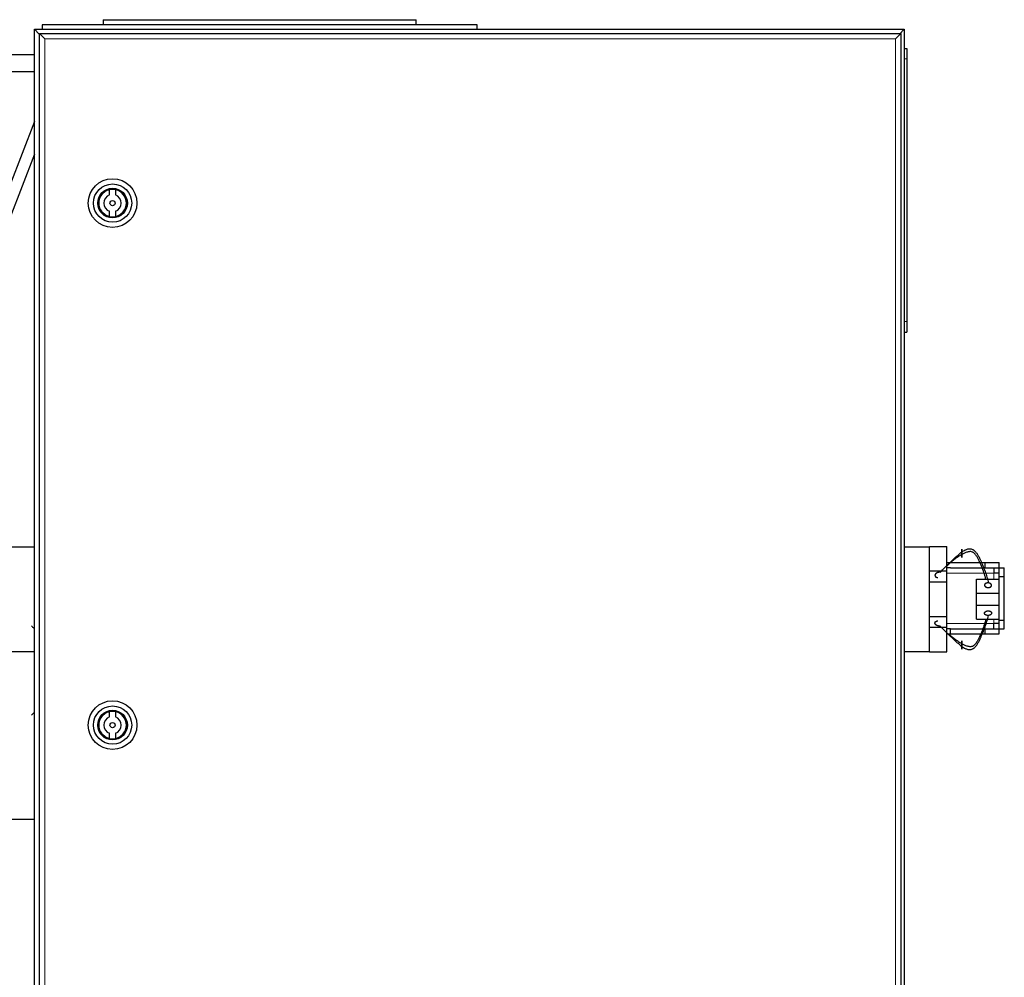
# Model space of a CAD drawing. Header units: inches. Extents: x 0 to 29700, y -16 to 21000.
# Tile 125 of 186: x 6669 to 7235, y 18542 to 19093. Entities that reach past the tile are written whole.
import ezdxf

# ---------------------------------------------------------------- set-up
doc = ezdxf.new("R2010")
doc.units = ezdxf.units.IN
doc.layers.add('254', color=7, linetype='Continuous', true_color=0xffffff)

msp = doc.modelspace()

# ---------------------------------------------------------------- linework, layer by layer
at = {"layer": '254', "color": 2, "linetype": 'Continuous', "lineweight": 25}
for p, q in [((6717.083, 19092.633), (6717.083, 19089.633)), ((6717.083, 19092.633), (6897.083, 19092.633)), ((6897.083, 19089.633), (6897.083, 19092.633)), ((6677.583, 19087.133), (7177.583, 19087.133)), ((6680.383, 19084.333), (6677.583, 19087.133)), ((6677.583, 18287.133), (6677.583, 19087.133)), ((6682.083, 19089.633), (6682.083, 19087.133)), ((6932.083, 19089.633), (6682.083, 19089.633)), ((6932.083, 19087.133), (6932.083, 19089.633)), ((7177.583, 19087.133), (7174.783, 19084.333)), ((7177.583, 19087.133), (7177.583, 18287.133)), ((6680.583, 19084.633), (7175.583, 19084.633)), ((6680.583, 19084.633), (6683.583, 19081.633)), ((6680.583, 18289.633), (6680.583, 19084.633)), ((7175.583, 19084.633), (7172.583, 19081.633)), ((7175.583, 19084.633), (7175.583, 18289.633)), ((7177.583, 19076.133), (7179.083, 19076.133)), ((7179.083, 19076.133), (7179.083, 19070.133)), ((6647.083, 19072.633), (6677.584, 19072.633)), ((7179.083, 19070.133), (7179.083, 18919.133)), ((6677.584, 19062.633), (6647.083, 19062.633)), ((6677.582, 19034.128), (6565.583, 18744.691)), ((6677.582, 19015.33), (6571.909, 18742.243)), ((6720.814, 18991.946), (6720.814, 18995.006)), ((6724.151, 18995.006), (6724.151, 18991.946)), ((6720.814, 18979.46), (6720.814, 18982.52)), ((6724.151, 18982.52), (6724.151, 18979.46)), ((7179.083, 18919.133), (7179.083, 18913.133)), ((7177.583, 18913.133), (7179.083, 18913.133)), ((6663.083, 18789.633), (6677.583, 18789.633)), ((7177.583, 18789.633), (7192.083, 18789.633)), ((7192.083, 18789.833), (7202.083, 18789.833)), ((7192.083, 18789.633), (7192.083, 18789.833)), ((7192.083, 18774.66), (7192.083, 18789.633)), ((7202.083, 18775.833), (7202.083, 18789.833)), ((7202.082, 18780.633), (7204.083, 18780.633)), ((7204.083, 18780.633), (7224.083, 18780.633)), ((7224.083, 18777.633), (7224.083, 18780.633)), ((7224.083, 18780.633), (7232.081, 18780.633)), ((7232.081, 18777.631), (7232.081, 18780.633)), ((7192.083, 18775.833), (7202.083, 18775.833)), ((7192.083, 18769.633), (7192.083, 18774.66)), ((7204.083, 18777.633), (7202.082, 18777.633)), ((7202.083, 18769.633), (7202.083, 18775.833)), ((7204.083, 18777.633), (7224.083, 18777.633)), ((7232.033, 18774.633), (7229.033, 18774.633)), ((7229.083, 18777.633), (7229.083, 18774.633)), ((7232.033, 18772.631), (7232.033, 18777.631)), ((7232.033, 18777.631), (7235.083, 18777.631)), ((7235.083, 18772.631), (7235.083, 18777.631)), ((7192.083, 18749.633), (7192.083, 18769.633)), ((7192.083, 18769.633), (7202.083, 18769.633)), ((7202.083, 18749.633), (7202.083, 18769.633)), ((7219.083, 18763.104), (7219.083, 18771.104)), ((7219.083, 18771.104), (7232.033, 18771.104)), ((7232.033, 18747.635), (7232.033, 18772.631)), ((7232.033, 18772.631), (7235.083, 18772.631)), ((7235.083, 18747.635), (7235.083, 18772.631)), ((7219.083, 18756.104), (7219.083, 18763.104)), ((7219.083, 18763.104), (7232.033, 18763.104)), ((7219.083, 18748.104), (7219.083, 18756.104)), ((7219.083, 18756.104), (7232.033, 18756.104)), ((7192.083, 18744.606), (7192.083, 18749.633)), ((7192.083, 18749.633), (7202.083, 18749.633)), ((7202.083, 18743.433), (7202.083, 18749.633)), ((7219.083, 18748.104), (7232.033, 18748.104)), ((7232.033, 18745.633), (7229.033, 18745.633)), ((7229.083, 18742.633), (7229.083, 18745.633)), ((7232.033, 18742.635), (7232.033, 18747.635)), ((7232.033, 18747.635), (7235.083, 18747.635)), ((7235.083, 18742.635), (7235.083, 18747.635)), ((7192.083, 18729.633), (7192.083, 18744.606)), ((7192.083, 18743.433), (7202.083, 18743.433)), ((7204.083, 18742.633), (7202.082, 18742.633)), ((7202.082, 18739.633), (7204.083, 18739.633)), ((7202.083, 18729.433), (7202.083, 18743.433)), ((7204.083, 18742.633), (7224.083, 18742.633)), ((7204.083, 18739.633), (7204.083, 18742.633)), ((7204.083, 18739.633), (7224.083, 18739.633)), ((7224.083, 18739.633), (7224.083, 18742.633)), ((7224.083, 18739.633), (7232.081, 18739.633)), ((7232.033, 18742.635), (7235.083, 18742.635)), ((7232.081, 18739.633), (7232.081, 18742.635)), ((6663.083, 18729.633), (6677.583, 18729.633)), ((7177.583, 18729.633), (7192.083, 18729.633)), ((7192.083, 18729.433), (7192.083, 18729.633)), ((7192.083, 18729.433), (7202.083, 18729.433)), ((6720.814, 18691.946), (6720.814, 18695.006)), ((6724.151, 18695.006), (6724.151, 18691.946)), ((6720.814, 18679.46), (6720.814, 18682.52)), ((6724.151, 18682.52), (6724.151, 18679.46)), ((6649.972, 18633.183), (6677.583, 18633.183))]:
    msp.add_line(p, q, dxfattribs=at)
at = {"layer": '254', "color": 110, "linetype": 'Continuous', "lineweight": 13}
for p, q in [((6680.383, 19084.333), (6680.383, 18289.933)), ((6680.583, 19084.333), (6680.383, 19084.333)), ((7172.583, 19081.633), (6683.583, 19081.633)), ((6683.583, 19081.633), (6683.583, 18292.633)), ((7172.583, 18292.633), (7172.583, 19081.633)), ((7177.583, 19070.133), (7179.083, 19070.133)), ((7177.583, 18919.133), (7179.083, 18919.133)), ((7202.08, 18774.633), (7229.033, 18774.633)), ((7229.033, 18771.104), (7229.033, 18774.633)), ((7229.033, 18745.633), (7202.08, 18745.633)), ((7229.033, 18745.633), (7229.033, 18748.104))]:
    msp.add_line(p, q, dxfattribs=at)
at = {"layer": '254', "color": 2, "linetype": 'Continuous', "lineweight": 25}
for centre, radius in [((6722.483, 18987.233), 14), ((6722.483, 18987.233), 11), ((6722.483, 18987.233), 8.5), ((6722.483, 18987.233), 8), ((6722.483, 18987.233), 1.5), ((6722.483, 18687.233), 14), ((6722.483, 18687.233), 11), ((6722.483, 18687.233), 8.5), ((6722.483, 18687.233), 8), ((6722.483, 18687.233), 1.5)]:
    msp.add_circle(centre, radius, dxfattribs=at)
for centre, radius, start, end in [((6722.483, 18987.233), 7.95, 102.11798, 257.88202), ((6722.483, 18987.233), 7.95, 282.11798, 77.88202), ((6722.483, 18987.233), 5, 109.49845, 250.50155), ((6722.483, 18987.233), 5, 289.49845, 70.50155), ((6722.483, 18687.233), 7.95, 102.11798, 257.88202), ((6722.483, 18687.233), 7.95, 282.11798, 77.88202), ((6722.483, 18687.233), 5, 109.49845, 250.50155), ((6722.483, 18687.233), 5, 289.49845, 70.50155)]:
    msp.add_arc(centre, radius, start, end, dxfattribs=at)
for points, degree, knots in [([(7198.26, 18775.032), (7199.145, 18776.047), (7200.546, 18777.555), (7202.547, 18779.511), (7204.076, 18780.953), (7205.641, 18782.402), (7207.241, 18783.862), (7208.88, 18785.327), (7210.01, 18786.271), (7210.583, 18786.714)], 3, [0, 0, 0, 0, 0.25, 0.375, 0.5, 0.625, 0.75, 0.875, 1, 1, 1, 1]), ([(7210.583, 18785.196), (7209.853, 18784.82), (7208.499, 18783.983), (7206.582, 18782.6), (7204.718, 18781.112), (7203.188, 18779.742), (7202.293, 18778.857), (7201.978, 18778.533)], 3, [0, 0, 0, 0, 0.2192081, 0.4384162, 0.6576243, 0.8768324, 1, 1, 1, 1]), ([(7210.583, 18786.714), (7211.073, 18787.068), (7212.087, 18787.725), (7213.479, 18788.305), (7214.648, 18788.538), (7215.562, 18788.575), (7216.351, 18788.391), (7216.94, 18788.136), (7217.345, 18787.897), (7217.714, 18787.625), (7218.167, 18787.227), (7218.88, 18786.46), (7219.714, 18785.225), (7220.563, 18783.666), (7221.328, 18782.075), (7222.055, 18780.469), (7222.977, 18778.309), (7224.051, 18775.587), (7225.129, 18772.277), (7225.697, 18770.053), (7225.942, 18768.942)], 3, [0, 0, 0, 0, 0.0625, 0.125, 0.15625, 0.1875, 0.21875, 0.234375, 0.25, 0.265625, 0.28125, 0.3125, 0.375, 0.4375, 0.5, 0.5625, 0.625, 0.75, 0.875, 1, 1, 1, 1]), ([(7210.583, 18785.196), (7210.583, 18785.329), (7210.583, 18785.603), (7210.583, 18785.951), (7210.583, 18786.315), (7210.583, 18786.684), (7210.583, 18786.987), (7210.583, 18787.225), (7210.583, 18787.397), (7210.583, 18787.56), (7210.583, 18787.759), (7210.583, 18787.96), (7210.583, 18788.077), (7210.583, 18788.172), (7210.583, 18788.255), (7210.583, 18788.342), (7210.583, 18788.371), (7210.583, 18788.377), (7210.583, 18788.363), (7210.583, 18788.313), (7210.583, 18788.268), (7210.583, 18788.206), (7210.583, 18788.129), (7210.583, 18787.958), (7210.583, 18787.735), (7210.583, 18787.484), (7210.583, 18787.2), (7210.583, 18786.89), (7210.583, 18786.714)], 5, [0, 0, 0, 0, 0, 0, 0.1042545, 0.2083296, 0.25, 0.25, 0.25, 0.3128199, 0.375, 0.375, 0.375, 0.4171102, 0.5, 0.5, 0.5, 0.5210512, 0.625, 0.625, 0.625, 0.6251827, 0.7291347, 0.75, 0.75, 0.75, 0.8639149, 1, 1, 1, 1, 1, 1]), ([(7224.499, 18771.187), (7224.321, 18771.86), (7223.803, 18773.668), (7222.992, 18776.02), (7222.136, 18778.252), (7221.451, 18779.918), (7220.718, 18781.574), (7219.896, 18783.208), (7219.083, 18784.541), (7218.39, 18785.422), (7217.948, 18785.898), (7217.586, 18786.229), (7217.185, 18786.515), (7216.592, 18786.794), (7215.785, 18786.967), (7214.829, 18786.894), (7213.595, 18786.643), (7212.134, 18786.092), (7211.088, 18785.505), (7210.583, 18785.196)], 3, [0, 0, 0, 0, 0.0894605, 0.2412171, 0.3170954, 0.3929737, 0.468852, 0.5447303, 0.6206085, 0.6585477, 0.6775173, 0.6964868, 0.7154564, 0.734426, 0.7723651, 0.8103043, 0.8482434, 0.9241217, 1, 1, 1, 1]), ([(7210.583, 18786.714), (7210.583, 18786.624), (7210.583, 18786.459), (7210.583, 18786.289), (7210.583, 18786.115), (7210.583, 18785.868), (7210.583, 18785.608), (7210.583, 18785.426), (7210.583, 18785.242), (7210.583, 18785.019), (7210.583, 18784.727), (7210.583, 18784.55), (7210.583, 18784.381), (7210.583, 18784.216), (7210.583, 18784.037), (7210.583, 18783.97), (7210.583, 18783.908), (7210.583, 18783.852), (7210.583, 18783.768), (7210.583, 18783.72), (7210.583, 18783.68), (7210.583, 18783.647), (7210.583, 18783.58), (7210.583, 18783.543), (7210.583, 18783.534), (7210.583, 18783.546), (7210.583, 18783.592), (7210.583, 18783.649), (7210.583, 18783.71), (7210.583, 18783.784), (7210.583, 18783.946), (7210.583, 18784.194), (7210.583, 18784.437), (7210.583, 18784.713), (7210.583, 18785.018), (7210.583, 18785.196)], 5, [0, 0, 0, 0, 0, 0, 0.0696423, 0.125, 0.125, 0.125, 0.1732771, 0.25, 0.25, 0.25, 0.2773185, 0.375, 0.375, 0.375, 0.3817136, 0.4348548, 0.4375, 0.4375, 0.4375, 0.4856843, 0.5, 0.5, 0.5, 0.5898118, 0.625, 0.625, 0.625, 0.6938111, 0.75, 0.75, 0.75, 0.8595818, 1, 1, 1, 1, 1, 1]), ([(7198.26, 18775.032), (7198.072, 18775.053), (7197.723, 18775.068), (7197.374, 18775.04), (7197.033, 18774.973), (7196.686, 18774.861), (7196.393, 18774.744), (7196.245, 18774.674), (7196.106, 18774.596), (7195.975, 18774.511), (7195.772, 18774.357), (7195.658, 18774.259), (7195.556, 18774.153), (7195.469, 18774.041), (7195.351, 18773.843), (7195.285, 18773.698), (7195.246, 18773.569), (7195.226, 18773.438), (7195.226, 18773.242), (7195.249, 18773.069), (7195.286, 18772.941), (7195.344, 18772.819), (7195.448, 18772.667), (7195.608, 18772.491), (7195.843, 18772.302), (7196.141, 18772.154), (7196.473, 18772.053), (7196.759, 18772.005), (7196.902, 18771.989)], 5, [0, 0, 0, 0, 0, 0, 0.1360851, 0.25, 0.25, 0.25, 0.2708653, 0.3748173, 0.375, 0.375, 0.375, 0.4789488, 0.5, 0.5, 0.5, 0.5828898, 0.625, 0.625, 0.625, 0.6871801, 0.75, 0.75, 0.75, 0.7916704, 0.8957455, 1, 1, 1, 1, 1, 1]), ([(7225.942, 18768.942), (7225.854, 18768.949), (7225.632, 18768.961), (7225.309, 18768.948), (7224.993, 18768.896), (7224.703, 18768.805), (7224.485, 18768.708), (7224.282, 18768.598), (7224.119, 18768.487), (7223.945, 18768.325), (7223.812, 18768.133), (7223.741, 18767.953), (7223.718, 18767.856), (7223.698, 18767.728), (7223.694, 18767.556), (7223.739, 18767.349), (7223.844, 18767.15), (7224.001, 18766.968), (7224.206, 18766.787), (7224.476, 18766.603), (7224.74, 18766.48), (7225.034, 18766.389), (7225.345, 18766.337), (7225.523, 18766.321)], 5, [0, 0, 0, 0, 0, 0, 0.0696423, 0.1732771, 0.25, 0.25, 0.25, 0.2773185, 0.3817136, 0.4348548, 0.4856843, 0.5, 0.5, 0.5, 0.5898118, 0.6938111, 0.75, 0.75, 0.75, 0.8595818, 1, 1, 1, 1, 1, 1]), ([(7225.523, 18766.321), (7225.656, 18766.309), (7225.923, 18766.3), (7226.246, 18766.325), (7226.557, 18766.389), (7226.836, 18766.49), (7227.05, 18766.593), (7227.248, 18766.708), (7227.456, 18766.867), (7227.612, 18767.052), (7227.71, 18767.252), (7227.752, 18767.423), (7227.772, 18767.595), (7227.763, 18767.785), (7227.695, 18767.99), (7227.571, 18768.184), (7227.414, 18768.346), (7227.226, 18768.502), (7226.985, 18768.665), (7226.721, 18768.787), (7226.426, 18768.876), (7226.115, 18768.927), (7225.942, 18768.942)], 5, [0, 0, 0, 0, 0, 0, 0.1042545, 0.2083296, 0.25, 0.25, 0.25, 0.3128199, 0.4171102, 0.5, 0.5, 0.5, 0.5210512, 0.6251827, 0.7291347, 0.75, 0.75, 0.75, 0.8639149, 1, 1, 1, 1, 1, 1]), ([(7198.26, 18744.175), (7198.047, 18744.151), (7197.718, 18744.154), (7197.502, 18744.169), (7197.287, 18744.197), (7197.076, 18744.238), (7196.869, 18744.29), (7196.669, 18744.353), (7196.475, 18744.427), (7196.29, 18744.513), (7196.115, 18744.608), (7195.95, 18744.714), (7195.797, 18744.829), (7195.657, 18744.953), (7195.534, 18745.087), (7195.429, 18745.228), (7195.344, 18745.377), (7195.281, 18745.534), (7195.241, 18745.696), (7195.224, 18745.86), (7195.233, 18746.023), (7195.26, 18746.149), (7195.284, 18746.228), (7195.314, 18746.306), (7195.351, 18746.382), (7195.393, 18746.455), (7195.443, 18746.526), (7195.521, 18746.623), (7195.656, 18746.748), (7195.812, 18746.859), (7195.985, 18746.958), (7196.173, 18747.042), (7196.373, 18747.112), (7196.581, 18747.167), (7196.741, 18747.197), (7196.848, 18747.212), (7196.902, 18747.218)], 2, [0, 0, 0, 0.0625, 0.09375, 0.125, 0.15625, 0.1875, 0.21875, 0.25, 0.28125, 0.3125, 0.34375, 0.375, 0.40625, 0.4375, 0.46875, 0.5, 0.53125, 0.5625, 0.59375, 0.625, 0.65625, 0.6741071, 0.6875, 0.7053571, 0.71875, 0.7366071, 0.75, 0.78125, 0.8125, 0.84375, 0.875, 0.90625, 0.9375, 0.96875, 0.984375, 1, 1, 1]), ([(7210.583, 18732.494), (7211.073, 18732.14), (7212.087, 18731.483), (7213.479, 18730.903), (7214.648, 18730.669), (7215.562, 18730.633), (7216.351, 18730.817), (7216.94, 18731.071), (7217.345, 18731.311), (7217.714, 18731.583), (7218.167, 18731.981), (7218.88, 18732.748), (7219.714, 18733.983), (7220.563, 18735.542), (7221.328, 18737.133), (7222.055, 18738.738), (7222.977, 18740.899), (7224.051, 18743.621), (7225.129, 18746.93), (7225.697, 18749.155), (7225.942, 18750.266)], 3, [0, 0, 0, 0, 0.0625, 0.125, 0.15625, 0.1875, 0.21875, 0.234375, 0.25, 0.265625, 0.28125, 0.3125, 0.375, 0.4375, 0.5, 0.5625, 0.625, 0.75, 0.875, 1, 1, 1, 1]), ([(7224.499, 18748.021), (7224.321, 18747.348), (7223.803, 18745.54), (7222.992, 18743.187), (7222.136, 18740.955), (7221.451, 18739.29), (7220.718, 18737.634), (7219.896, 18735.999), (7219.083, 18734.667), (7218.39, 18733.786), (7217.948, 18733.309), (7217.586, 18732.979), (7217.185, 18732.693), (7216.592, 18732.414), (7215.785, 18732.241), (7214.829, 18732.314), (7213.595, 18732.565), (7212.134, 18733.116), (7211.088, 18733.703), (7210.583, 18734.011)], 3, [0, 0, 0, 0, 0.0894605, 0.2412171, 0.3170954, 0.3929737, 0.468852, 0.5447303, 0.6206085, 0.6585477, 0.6775173, 0.6964868, 0.7154564, 0.734426, 0.7723651, 0.8103043, 0.8482434, 0.9241217, 1, 1, 1, 1]), ([(6675.945, 18744.196), (6676.321, 18743.82), (6676.86, 18743.264), (6677.409, 18742.671), (6677.545, 18742.522)], 3, [0, 0, 0, 0, 0.7528703, 1, 1, 1, 1]), ([(7198.26, 18744.176), (7199.145, 18743.161), (7200.546, 18741.653), (7202.547, 18739.697), (7204.076, 18738.255), (7205.641, 18736.806), (7207.241, 18735.345), (7208.88, 18733.881), (7210.01, 18732.937), (7210.583, 18732.494)], 3, [0, 0, 0, 0, 0.25, 0.375, 0.5, 0.625, 0.75, 0.875, 1, 1, 1, 1]), ([(7210.583, 18734.011), (7209.853, 18734.387), (7208.499, 18735.225), (7206.582, 18736.608), (7204.756, 18738.066), (7203.595, 18739.101), (7203.047, 18739.62)], 3, [0, 0, 0, 0, 0.2538152, 0.5076303, 0.7614455, 1, 1, 1, 1]), ([(7210.583, 18732.494), (7210.583, 18732.583), (7210.583, 18732.812), (7210.583, 18733.156), (7210.583, 18733.516), (7210.583, 18733.885), (7210.583, 18734.189), (7210.583, 18734.49), (7210.583, 18734.751), (7210.583, 18735.064), (7210.583, 18735.333), (7210.583, 18735.496), (7210.583, 18735.56), (7210.583, 18735.627), (7210.583, 18735.683), (7210.583, 18735.675), (7210.583, 18735.589), (7210.583, 18735.448), (7210.583, 18735.262), (7210.583, 18735.014), (7210.583, 18734.771), (7210.583, 18734.494), (7210.583, 18734.19), (7210.583, 18734.011)], 5, [0, 0, 0, 0, 0, 0, 0.0696423, 0.1732771, 0.25, 0.25, 0.25, 0.2773185, 0.3817136, 0.4348548, 0.4856843, 0.5, 0.5, 0.5, 0.5898118, 0.6938111, 0.75, 0.75, 0.75, 0.8595818, 1, 1, 1, 1, 1, 1]), ([(7210.583, 18734.011), (7210.583, 18733.879), (7210.583, 18733.605), (7210.583, 18733.257), (7210.583, 18732.892), (7210.583, 18732.523), (7210.583, 18732.22), (7210.583, 18731.923), (7210.583, 18731.581), (7210.583, 18731.284), (7210.583, 18731.072), (7210.583, 18730.952), (7210.583, 18730.866), (7210.583, 18730.813), (7210.583, 18730.838), (7210.583, 18730.938), (7210.583, 18731.079), (7210.583, 18731.25), (7210.583, 18731.473), (7210.583, 18731.723), (7210.583, 18732.007), (7210.583, 18732.318), (7210.583, 18732.494)], 5, [0, 0, 0, 0, 0, 0, 0.1042545, 0.2083296, 0.25, 0.25, 0.25, 0.3128199, 0.4171102, 0.5, 0.5, 0.5, 0.5210512, 0.6251827, 0.7291347, 0.75, 0.75, 0.75, 0.8639149, 1, 1, 1, 1, 1, 1]), ([(6675.945, 18693.011), (6676.321, 18693.387), (6676.86, 18693.943), (6677.409, 18694.537), (6677.545, 18694.686)], 3, [0, 0, 0, 0, 0.7528703, 1, 1, 1, 1])]:
    msp.add_open_spline(points, degree=degree, knots=knots, dxfattribs=at)
for points, degree in [([(7224.083, 18777.633), (7232.033, 18777.633)], 1), ([(7225.942, 18750.265), (7225.543, 18750.231), (7224.747, 18750.368), (7224.128, 18750.686), (7223.744, 18751.158), (7223.673, 18751.672), (7223.916, 18752.179), (7224.419, 18752.586), (7225.128, 18752.851), (7225.523, 18752.887)], 2), ([(7225.523, 18752.887), (7225.921, 18752.923), (7226.717, 18752.785), (7227.336, 18752.464), (7227.722, 18751.993), (7227.793, 18751.478), (7227.551, 18750.971), (7227.047, 18750.564), (7226.336, 18750.3), (7225.942, 18750.265)], 2), ([(7224.083, 18742.633), (7232.033, 18742.633)], 1)]:
    msp.add_open_spline(points, degree=degree, dxfattribs=at)

doc.saveas('drawing.dxf')
